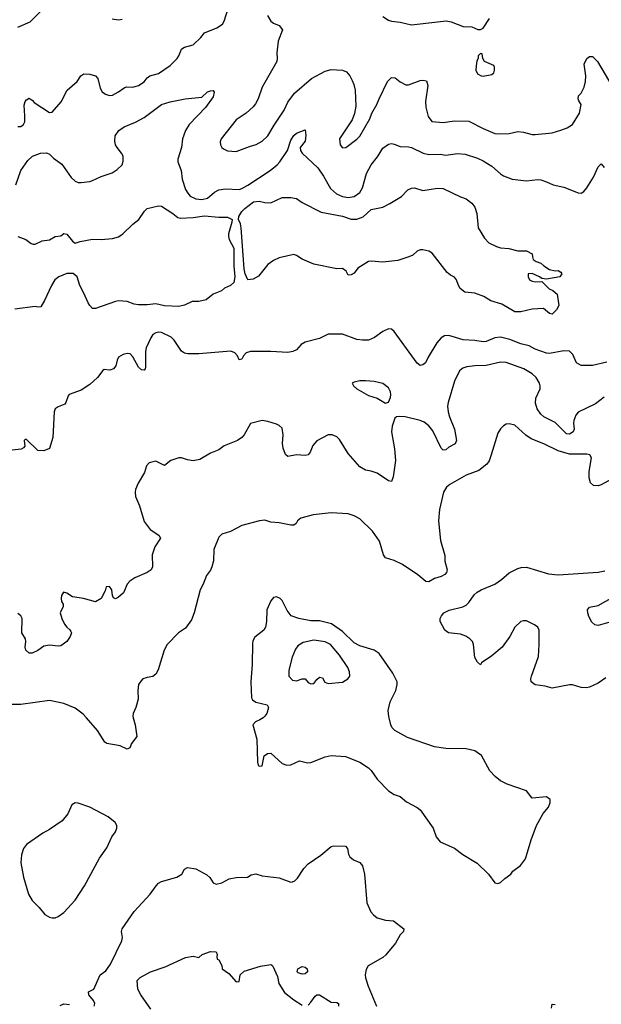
# Model space of a CAD drawing. Header units: inches. Extents: x 1678809 to 1859548, y 384609 to 522868.
# Tile 84 of 256: x 1773643 to 1777691, y 428004 to 434861. Entities that reach past the tile are written whole.
import ezdxf

# ---------------------------------------------------------------- set-up
doc = ezdxf.new("R2010")
doc.units = ezdxf.units.IN
doc.header["$MEASUREMENT"] = 0
doc.layers.add('B7472', color=7, linetype='Continuous')
doc.layers.add('B7473', color=7, linetype='Continuous')

msp = doc.modelspace()

# ---------------------------------------------------------------- linework, layer by layer
at = {"layer": 'B7472', "color": 5}
for points, elevation in [([(1774433.1, 430000), (1774447.4, 429950), (1774459, 429870), (1774420.8, 429819.2), (1774410, 429789.8), (1774390, 429781.1), (1774343.3, 429803.3), (1774250, 429819.4), (1774236.1, 429830), (1774184.2, 429910), (1774107.3, 430000)], 280), ([(1775336.6, 430000), (1775315.5, 429984.5), (1775283.7, 429970), (1775265.3, 429950), (1775294, 429850), (1775297.6, 429690), (1775302.4, 429670), (1775310, 429662.4), (1775330, 429664.4), (1775345.7, 429734.3), (1775368.5, 429751.5), (1775390, 429753.4), (1775470, 429681.1), (1775502, 429670), (1775530, 429672.2), (1775590, 429700.2), (1775645.1, 429685.1), (1775670, 429687.3), (1775770, 429727.7), (1775810, 429735.8), (1775910, 429729.3), (1776010.4, 429690), (1776070, 429651.2), (1776090, 429631.5), (1776131.7, 429571.7), (1776210, 429490.2), (1776250, 429465.5), (1776290.9, 429450.9), (1776334.4, 429414.4), (1776410, 429374), (1776430, 429358.4), (1776520.3, 429230), (1776542, 429170), (1776570, 429134.9), (1776670, 429090.3), (1776727.2, 429047.2), (1776826.1, 428986.1), (1776906.4, 428910), (1776950, 428851), (1776970, 428844.7), (1776990, 428851.3), (1777020.1, 428879.9), (1777062, 428910), (1777075.3, 428930), (1777129.4, 428970.6), (1777163.2, 429016.8), (1777202.7, 429150), (1777239, 429250), (1777286.8, 429333.2), (1777323.2, 429376.8), (1777335.3, 429410), (1777335.3, 429430), (1777309, 429449), (1777210, 429439.3), (1777169.7, 429489.7), (1777036.2, 429536.2), (1776990, 429559.6), (1776951.8, 429590), (1776915.6, 429630), (1776857.3, 429737.3), (1776809.8, 429769.8), (1776750, 429783.1), (1776610, 429785.4), (1776530, 429797.5), (1776341.5, 429861.5), (1776253.2, 429910), (1776235.5, 429930), (1776225.3, 429950), (1776213.7, 430000)], 320), ([(1774162, 427990), (1774166, 428010), (1774157.2, 428030), (1774124, 428070), (1774122, 428090), (1774159, 428110), (1774203.7, 428210), (1774242.7, 428237.3), (1774275.8, 428284.2), (1774354.2, 428445.8), (1774357.7, 428470), (1774352.7, 428510), (1774356.5, 428530), (1774439.4, 428650), (1774550, 428771), (1774591.7, 428828.3), (1774610, 428846.7), (1774630, 428858.5), (1774737.4, 428890), (1774772.6, 428910), (1774790, 428946), (1774810, 428955.5), (1774870, 428947), (1774946.5, 428906.5), (1774967.4, 428887.4), (1774988.5, 428850), (1775010, 428839.5), (1775049.2, 428850), (1775101.6, 428878.4), (1775150, 428886), (1775228, 428890), (1775254.3, 428905.7), (1775287.6, 428912.4), (1775330, 428897.8), (1775450, 428884.8), (1775530, 428855.6), (1775542.8, 428857.2), (1775557, 428863), (1775577.3, 428882.7), (1775619.8, 428950), (1775650, 428981.4), (1775738.2, 429041.8), (1775810, 429102.6), (1775830, 429106.4), (1775910, 429104.7), (1775924.7, 429090), (1775931, 429050), (1775941, 429030), (1775966, 429010), (1776010, 428990.4), (1776028.9, 428968.9), (1776043.8, 428910), (1776058.7, 428710), (1776088.1, 428648.1), (1776106.1, 428626.1), (1776130, 428607.2), (1776190, 428590.3), (1776245.1, 428585.1), (1776316, 428530), (1776314, 428510), (1776290, 428486.6), (1776258.3, 428430), (1776191.4, 428348.6), (1776170, 428329.8), (1776067.7, 428272.3), (1776053.5, 428246.5), (1776048.6, 428210), (1776050.7, 428189.3), (1776069.5, 428130), (1776125.4, 427990)], 280), ([(1774555.8, 427970), (1774486, 428070), (1774466, 428110), (1774461.2, 428170), (1774481.2, 428190), (1774552.7, 428230), (1774655.8, 428264.2), (1774798, 428330), (1774850, 428339.5), (1774890, 428331), (1774914, 428350), (1774970, 428372.4), (1775010.7, 428370), (1775018, 428350), (1775014, 428334), (1775018, 428318), (1775030, 428314), (1775050, 428274), (1775051.3, 428250), (1775098.9, 428218.9), (1775150, 428161), (1775170, 428162), (1775177.2, 428210), (1775204.2, 428235.8), (1775318, 428270), (1775390, 428281), (1775397.3, 428277.3), (1775404.7, 428270), (1775436.8, 428196.8), (1775447.7, 428147.7), (1775486.4, 428086.4), (1775550, 428036), (1775610, 427998)], 260), ([(1775650, 427998), (1775670, 428018), (1775699.1, 428060.9), (1775710, 428070.5), (1775729.6, 428070.4), (1775810, 428019.1), (1775850, 428016), (1775862, 428010), (1775861, 427990)], 260), ([(1773925.4, 427994.6), (1773950, 428006.9), (1773990, 428002.6)], 280), ([(1777343.5, 427976.5), (1777350, 428004.7), (1777370, 428002.8)], 280)]:
    msp.add_lwpolyline(points, dxfattribs=dict(at, elevation=elevation))
for points, elevation in [([(1774030, 429406), (1774006, 429394), (1773979.1, 429330), (1773938, 429282), (1773850, 429221.3), (1773803.4, 429196.6), (1773690, 429117.6), (1773668.8, 429090), (1773656.2, 429043.8), (1773652, 428988), (1773670.3, 428890), (1773704.6, 428770), (1773730, 428726), (1773778.3, 428678.3), (1773818.4, 428630), (1773850, 428611.7), (1773870, 428605.7), (1773890, 428607.2), (1773910, 428614.9), (1773950, 428643.2), (1774030, 428728.8), (1774093.6, 428830), (1774197.8, 429022.2), (1774250, 429094.4), (1774284.2, 429170), (1774310, 429205.5), (1774318.3, 429230), (1774318, 429250), (1774307.3, 429270), (1774259.5, 429310), (1774130, 429376.9), (1774050, 429403.7)], 320), ([(1775610, 428213), (1775582.2, 428222.2), (1775574.5, 428230), (1775578, 428250), (1775610, 428267), (1775630, 428262.4), (1775643.8, 428250), (1775646, 428230), (1775630, 428215.6)], 260)]:
    msp.add_lwpolyline(points, close=True, dxfattribs=dict(at, elevation=elevation))
at = {"layer": 'B7473', "color": 5}
for points, elevation in [([(1773630, 434116.3), (1773650, 434116.3), (1773669.6, 434130.4), (1773677.6, 434150), (1773679.6, 434190), (1773674, 434266), (1773680.9, 434290), (1773690, 434302.8), (1773710, 434314), (1773730, 434301), (1773744.2, 434284.2), (1773850, 434214.9), (1773870, 434215.5), (1773931.4, 434288.6), (1773973.2, 434370), (1774044, 434430), (1774068, 434470), (1774090, 434484), (1774130, 434481.1), (1774170.3, 434470), (1774186.7, 434450), (1774204.2, 434384.2), (1774217.4, 434357.4), (1774241.1, 434341.1), (1774267, 434333), (1774290, 434335.5), (1774330, 434357.1), (1774370, 434386.4), (1774387.2, 434392.8), (1774430, 434391.8), (1774470, 434403.1), (1774510, 434428.4), (1774530, 434455.5), (1774549.3, 434470), (1774610, 434484.9), (1774690, 434541.3), (1774738.4, 434590), (1774751.6, 434610), (1774770, 434654.8), (1774777.6, 434662.4), (1774790, 434670.4), (1774850, 434685.5), (1774903.7, 434736.3), (1774929.5, 434770), (1775015.8, 434804.2), (1775053.6, 434830), (1775066, 434850), (1775110.8, 434989.2)], 260), ([(1773630, 434807.7), (1773715.1, 434844.9), (1773784.5, 434915.5)], 280), ([(1774286, 434866), (1774330, 434860.5), (1774356.6, 434863.4)], 280), ([(1775368.8, 434890), (1775391.3, 434851.3), (1775410, 434837), (1775450, 434819.3), (1775472.7, 434790), (1775442.9, 434710), (1775432.4, 434630), (1775435.2, 434590), (1775432, 434570), (1775330.2, 434390), (1775303.2, 434310), (1775285, 434275), (1775267.3, 434252.7), (1775219.3, 434210), (1775150, 434162.9), (1775045.5, 434030), (1775039.1, 434010), (1775040.7, 433990), (1775050.5, 433970.5), (1775061.6, 433961.6), (1775088.5, 433948.5), (1775150, 433941.6), (1775242, 433978), (1775290, 433990.5), (1775330, 434014.4), (1775370, 434052.2), (1775413.3, 434126.7), (1775484.5, 434230), (1775510, 434285.3), (1775556.8, 434350), (1775673, 434450), (1775770, 434502.6), (1775810, 434514.7), (1775890, 434510.2), (1775917.4, 434497.4), (1775940.3, 434470), (1775956.7, 434436.7), (1775969.1, 434410), (1775978, 434370), (1775981.8, 434258.2), (1775973, 434207), (1775956.1, 434163.9), (1775868.4, 434030), (1775874, 433990), (1775890, 433967.7), (1775913.2, 433970), (1775990, 434028.2), (1776010.7, 434049.3), (1776079.7, 434170), (1776094.7, 434210), (1776129.6, 434270), (1776144.4, 434310), (1776202.6, 434430), (1776230, 434458.4), (1776256.3, 434456.3), (1776290, 434428.5), (1776330, 434407.2), (1776350, 434407), (1776430, 434436), (1776450, 434438.7), (1776473.8, 434433.8), (1776483.1, 434403.1), (1776466.7, 434290), (1776470.4, 434250.4), (1776486.4, 434186.4), (1776510.5, 434150.5), (1776590, 434144.9), (1776670, 434157.3), (1776770, 434153.8), (1776870, 434102.8), (1776950, 434068.5), (1776970, 434064.9), (1777050, 434067.2), (1777110, 434082), (1777150, 434078.4), (1777210, 434061.6), (1777230, 434061.6), (1777350, 434073.4), (1777410, 434090.6), (1777453.1, 434106.9), (1777490, 434130.8), (1777538.4, 434210), (1777551.3, 434270), (1777534.5, 434294.5), (1777529.7, 434310), (1777531.5, 434330), (1777551.2, 434350), (1777572.6, 434390), (1777581.7, 434430), (1777583, 434470), (1777571.6, 434550), (1777590, 434591), (1777610, 434604), (1777630, 434604), (1777664, 434570), (1777794.4, 434350)], 260), ([(1776170, 434882.8), (1776210, 434857.3), (1776230, 434850.6), (1776290, 434843.8), (1776370, 434823.8), (1776611.7, 434851.7), (1776646.3, 434846.3), (1776730, 434814), (1776791.1, 434811.1), (1776832.7, 434792.7), (1776850, 434792), (1776870, 434802), (1776912, 434868)], 280), ([(1773615.3, 433710), (1773650, 433810.4), (1773700.7, 433879.3), (1773732.7, 433910), (1773788.7, 433930), (1773830, 433933.7), (1773850, 433923.7), (1773877.2, 433897.2), (1773935.3, 433855.3), (1774002.3, 433762.3), (1774030, 433735.3), (1774050, 433728), (1774070, 433727.1), (1774130, 433734), (1774150, 433740.7), (1774210, 433767.7), (1774286.1, 433793.9), (1774322, 433818), (1774356.2, 433850), (1774364.2, 433875.8), (1774362, 433910), (1774352.6, 433930), (1774321.4, 433970), (1774310.8, 433990), (1774306.2, 434013.8), (1774307.6, 434052.4), (1774332.3, 434090), (1774370, 434113.7), (1774450, 434146.7), (1774510, 434180.5), (1774630, 434268.9), (1774690, 434289.2), (1774794, 434310), (1774910, 434320.4), (1774950, 434357.1), (1774970, 434366), (1774990, 434366.8), (1774996.5, 434356.5), (1774990, 434322.9), (1774936.9, 434250), (1774821.8, 434130), (1774795.9, 434090), (1774776.9, 434030), (1774770.2, 433970), (1774744.3, 433890), (1774743.8, 433870), (1774766.4, 433810), (1774774.5, 433750), (1774797.9, 433677.9), (1774812.1, 433652.1), (1774830, 433632.8), (1774870, 433612.4), (1774910, 433607.5), (1774950, 433618), (1774999.8, 433660.2), (1775030, 433676.4), (1775076.5, 433683.5), (1775170, 433678.9), (1775190, 433684.1), (1775230, 433707.4), (1775385.3, 433810), (1775434, 433850), (1775453.6, 433870), (1775507.6, 433950), (1775530, 434022.8), (1775550, 434054.9), (1775570, 434070.4), (1775630, 434094), (1775635.5, 434055.5), (1775630, 434015.3), (1775596, 433970), (1775597.6, 433950), (1775608.2, 433930), (1775717.6, 433830), (1775758.5, 433770), (1775805.4, 433685.4), (1775848.7, 433648.7), (1775890, 433628.5), (1775930, 433623.2), (1775970, 433629.5), (1776010, 433658), (1776028.2, 433690), (1776057, 433790), (1776089.9, 433850), (1776133.7, 433906.3), (1776170, 433965.7), (1776210, 433994), (1776230, 433998), (1776250, 433994.9), (1776290, 433976.5), (1776350, 433975), (1776370, 433970.2), (1776450.1, 433930.1), (1776490, 433921.7), (1776570, 433925), (1776610, 433917.2), (1776690, 433928.3), (1776743.5, 433923.5), (1776830, 433896.9), (1776870, 433878.6), (1776930, 433839.6), (1776990, 433786.7), (1777010, 433774), (1777070, 433750.3), (1777170, 433738.7), (1777250, 433747.2), (1777270, 433744.6), (1777310, 433731.8), (1777356, 433710), (1777430, 433694.6), (1777530, 433655.5), (1777550, 433653), (1777570, 433664.9), (1777590, 433690.5), (1777636.3, 433763.7), (1777670, 433836.3), (1777690, 433856), (1777710, 433831.3)], 240), ([(1773630, 433350.6), (1773686, 433330), (1773721.7, 433301.7), (1773736.3, 433296.3), (1773750, 433297.1), (1773799.7, 433320.3), (1773850, 433326.7), (1773889.4, 433350.6), (1773930, 433356), (1773950, 433370.7), (1773970, 433366.8), (1774010, 433319.1), (1774030, 433303.8), (1774064, 433316), (1774150, 433332.6), (1774210, 433330.3), (1774290, 433336), (1774330, 433349.2), (1774359.7, 433370), (1774430, 433437.1), (1774473.2, 433470), (1774512.1, 433527.9), (1774530, 433546), (1774610, 433564.9), (1774630, 433563), (1774710, 433511.3), (1774744, 433484), (1774759.6, 433479.6), (1774850, 433483.9), (1774930, 433494.6), (1775030, 433484.8), (1775090, 433485.3), (1775122.2, 433470), (1775120.5, 433450), (1775097.4, 433370), (1775096.9, 433350), (1775100.9, 433330), (1775132.3, 433270), (1775133, 433147), (1775140.1, 433070), (1775132.8, 433030), (1775110.6, 433010), (1775068.9, 432991.1), (1775048.4, 432971.6), (1774990.4, 432949.6), (1774941, 432910), (1774890, 432897), (1774843, 432897), (1774790, 432872.3), (1774750, 432862.9), (1774650, 432867.7), (1774590, 432882.4), (1774530, 432875.3), (1774470, 432874.3), (1774439.7, 432879.7), (1774390, 432897), (1774330, 432902.7), (1774310, 432899.3), (1774170, 432848.6), (1774150, 432849.6), (1774130, 432869.5), (1774118.7, 432890), (1774090, 432957.2), (1774061.2, 433010), (1774042.7, 433070), (1774014.2, 433094.2), (1773970, 433093.5), (1773915.3, 433070), (1773888.1, 433050), (1773863.2, 433010), (1773815, 432905), (1773790, 432862), (1773770, 432858.4), (1773750, 432862.4), (1773610, 432845.3)], 220), ([(1777730, 432475.4), (1777630, 432452), (1777551.8, 432451.8), (1777519, 432470), (1777493.2, 432530), (1777470, 432551.8), (1777430, 432554.7), (1777330, 432536.9), (1777310, 432538.3), (1777230, 432566.4), (1777189.3, 432590), (1777130, 432603.5), (1777054.2, 432634.2), (1776990, 432649.9), (1776950, 432644.5), (1776890, 432619.9), (1776870, 432618.4), (1776810, 432627.4), (1776730, 432631.9), (1776630, 432661.3), (1776600.6, 432659.4), (1776575.9, 432644.1), (1776546.9, 432610), (1776484.9, 432510), (1776468.3, 432471.7), (1776450, 432456), (1776430, 432452.7), (1776410, 432469.3), (1776390, 432495.1), (1776250, 432689.6), (1776230, 432705.1), (1776210, 432708.3), (1776170, 432689.7), (1776112.2, 432647.8), (1776070, 432629.8), (1776030, 432628.2), (1775990, 432634.4), (1775890, 432671.6), (1775790, 432671.2), (1775730, 432639.6), (1775630, 432615.6), (1775602.3, 432597.7), (1775570, 432561.5), (1775543, 432550), (1775510, 432544), (1775391.1, 432551.1), (1775250, 432549.9), (1775220.2, 432539.8), (1775200.1, 432519.9), (1775190, 432497), (1775170, 432492), (1775158.7, 432518.7), (1775141, 432541), (1775112, 432552), (1774890, 432533.4), (1774812.9, 432532.9), (1774790, 432538.4), (1774770, 432552.8), (1774718.8, 432630), (1774696.9, 432650), (1774630, 432681.5), (1774610, 432684.4), (1774590, 432680.5), (1774570, 432667.3), (1774554.7, 432645.3), (1774523.6, 432576.4), (1774518.8, 432550), (1774518.3, 432441.7), (1774517.1, 432430), (1774510, 432420.9), (1774490, 432421.2), (1774470, 432441.2), (1774430, 432513.2), (1774412.7, 432532.7), (1774390, 432536.3), (1774362.8, 432530), (1774330.8, 432510), (1774320.7, 432490), (1774311.3, 432450), (1774296, 432430), (1774270, 432420.7), (1774230, 432424.5), (1774221.4, 432418.6), (1774184.6, 432370), (1774130, 432319.6), (1774070, 432279.7), (1773988.4, 432251.6), (1773979.9, 432240.1), (1773964.9, 432195.1), (1773956.2, 432183.8), (1773910, 432163.7), (1773890.3, 432150), (1773882.6, 432130), (1773872.6, 431950), (1773850, 431875.3), (1773810, 431859), (1773770, 431861.2), (1773690, 431938), (1773682, 431938), (1773674, 431930), (1773678, 431890), (1773670, 431878), (1773654, 431870), (1773590, 431862.7)], 240), ([(1777710, 432231.8), (1777650, 432186.3), (1777530, 432127), (1777514, 432106), (1777499.5, 432070), (1777497.4, 432050), (1777502.4, 432010), (1777495.5, 431990), (1777470, 431974), (1777450, 431977.6), (1777370, 432054.5), (1777290, 432094.7), (1777270, 432114.3), (1777244.5, 432150), (1777232.2, 432190), (1777234.3, 432225.7), (1777264.7, 432290), (1777266.4, 432310), (1777261.8, 432330), (1777236.8, 432370), (1777210, 432395), (1777151.5, 432430), (1777030, 432472.9), (1776990, 432474.7), (1776890, 432453.5), (1776810, 432451), (1776755.8, 432444.2), (1776726.4, 432433.6), (1776705, 432415), (1776670, 432342.7), (1776624.8, 432195.2), (1776621.4, 432170), (1776625.4, 432130), (1776635.4, 432095.4), (1776670.2, 432010), (1776683.1, 431930), (1776673.5, 431906.5), (1776630, 431882.9), (1776610, 431866), (1776590, 431862.7), (1776576.9, 431876.9), (1776517.6, 431997.6), (1776491.5, 432031.5), (1776457.6, 432057.6), (1776430, 432069.8), (1776324.8, 432095.2), (1776283.1, 432096.9), (1776265.5, 432094.5), (1776253.2, 432086.8), (1776234.9, 432030), (1776230.5, 431990.5), (1776251.9, 431871.9), (1776259.5, 431790), (1776243.1, 431676.9), (1776230, 431644), (1776210, 431649.5), (1776130, 431702.7), (1776090, 431717.2), (1776050, 431722.9), (1776010, 431746), (1775930, 431839.5), (1775870, 431936.2), (1775850, 431955.6), (1775818, 431970), (1775789.3, 431969.3), (1775710, 431927.3), (1775684.3, 431895.7), (1775664.4, 431850), (1775650.2, 431829.8), (1775630, 431826), (1775570.2, 431829.8), (1775510, 431819.3), (1775493.3, 431833.3), (1775476.4, 431876.4), (1775472.6, 431910), (1775477, 431970), (1775470, 432015.3), (1775450, 432034), (1775430, 432044), (1775370, 432062.7), (1775330, 432069.3), (1775250, 432049.5), (1775204.4, 431970), (1775190, 431952), (1775158.8, 431930), (1775066.6, 431893.4), (1775030, 431866), (1774970, 431842), (1774897.2, 431797.2), (1774850, 431789.3), (1774810, 431795.8), (1774770, 431809.7), (1774750, 431809.6), (1774696, 431790), (1774650, 431755.3), (1774590, 431785.2), (1774544.9, 431775.1), (1774525.8, 431754.2), (1774512.5, 431707.5), (1774467.9, 431632.1), (1774448.8, 431590), (1774445.7, 431570), (1774450, 431541), (1774475.8, 431475.8), (1774510, 431366.8), (1774550.5, 431310), (1774610.8, 431270), (1774622, 431250), (1774584, 431190), (1774564.9, 431135.1), (1774566.4, 431050), (1774558.4, 431030), (1774530.5, 431010), (1774445.4, 430974.6), (1774408.7, 430951.3), (1774390.7, 430930), (1774366, 430870), (1774330, 430839), (1774310, 430828.7), (1774295.3, 430835.3), (1774289, 430850), (1774285.2, 430890), (1774267.3, 430912.7), (1774244.7, 430910), (1774236.8, 430883.2), (1774210.4, 430829.6), (1774170, 430806.6), (1774088, 430830), (1774010, 430840.7), (1773970, 430867), (1773946.9, 430873.1), (1773933.4, 430850), (1773930.6, 430830), (1773934, 430810), (1773946, 430790), (1773945.4, 430774.6), (1773924.9, 430730), (1773935.6, 430690), (1773954.3, 430650), (1773970, 430630.3), (1773992.6, 430612.6), (1773999.7, 430599.7), (1774003.2, 430590), (1773995.3, 430564.7), (1773970, 430529.7), (1773930, 430501.3), (1773910, 430498.7), (1773850, 430505.6), (1773810, 430498.7), (1773770, 430467.6), (1773730, 430449.6), (1773708.7, 430450), (1773686.6, 430470), (1773681.6, 430490), (1773685.6, 430530), (1773682.9, 430550), (1773658.4, 430590), (1773660.7, 430690), (1773650, 430709.2), (1773630, 430726)], 260), ([(1777830, 431697.7), (1777690, 431622.2), (1777670, 431614.4), (1777637.7, 431617.7), (1777616.2, 431636.2), (1777605.7, 431670), (1777605.6, 431714.4), (1777624, 431810), (1777612.3, 431830), (1777590, 431835), (1777470, 431834.5), (1777390, 431857.2), (1777290, 431906.9), (1777202.7, 431942.7), (1777166.9, 431966.9), (1777090, 432037.6), (1777050, 432047), (1777030, 432044.5), (1777010, 432032.3), (1776990, 432012.3), (1776970, 431981.2), (1776925.4, 431830), (1776910, 431789.6), (1776895, 431765), (1776838, 431722), (1776750, 431688.2), (1776636.5, 431623.5), (1776614.6, 431605.4), (1776592.4, 431570), (1776564.2, 431450), (1776559, 431370), (1776572.7, 431232.7), (1776601.3, 431130), (1776602.4, 431090), (1776618, 431030), (1776614, 431010), (1776603, 430997), (1776577.3, 430982.7), (1776531, 430970), (1776490, 430945.2), (1776470, 430948.7), (1776414.9, 430994.9), (1776306.3, 431066.3), (1776250, 431095.6), (1776190, 431112.3), (1776174.5, 431134.5), (1776146.2, 431230), (1776099.7, 431299.7), (1776010, 431384.7), (1775970, 431406.6), (1775930, 431419.7), (1775810, 431426), (1775686.4, 431413.6), (1775598.8, 431390), (1775577.3, 431370), (1775567.7, 431352.3), (1775550, 431341.2), (1775530, 431340.7), (1775450, 431356.9), (1775390, 431362), (1775350, 431374.7), (1775311.4, 431371.4), (1775190, 431338.4), (1775110, 431297.4), (1775050, 431276.9), (1775030, 431257.2), (1774993.7, 431170), (1774991.6, 431091.6), (1774980.3, 431050), (1774972, 431028), (1774943.1, 430990), (1774919.6, 430930), (1774898, 430890), (1774856.9, 430730), (1774839.5, 430680.5), (1774796.4, 430623.6), (1774747.8, 430590), (1774669.3, 430510), (1774649.3, 430470), (1774606.3, 430333.7), (1774590, 430302), (1774570, 430285.6), (1774530, 430280.7), (1774501, 430270), (1774485.1, 430254.9), (1774470.5, 430230), (1774465.3, 430190), (1774466.4, 430130), (1774450.3, 430070), (1774431.8, 430030), (1774430.3, 430010), (1774433.1, 430000)], 280), ([(1777722.3, 430277.7), (1777670, 430241), (1777610, 430213.3), (1777588.8, 430208.8), (1777550, 430209.7), (1777490, 430228), (1777470, 430229.7), (1777350, 430205.4), (1777300.4, 430220.4), (1777230, 430228.7), (1777204, 430250), (1777201, 430270), (1777204.7, 430290), (1777253.5, 430426.5), (1777259.7, 430510), (1777259.6, 430610), (1777249.7, 430629.7), (1777226.5, 430646.5), (1777170, 430673.3), (1777150, 430675.1), (1777130, 430669.6), (1777088.2, 430630), (1777053.6, 430566.4), (1777001.6, 430490), (1776930, 430429.5), (1776858, 430382), (1776850, 430368.7), (1776830, 430386), (1776810, 430418), (1776801.6, 430510), (1776794, 430530), (1776776, 430550), (1776748, 430568), (1776710, 430580.5), (1776628.7, 430590), (1776602, 430610), (1776569.2, 430670), (1776569.2, 430690), (1776578, 430710), (1776596, 430730), (1776631.2, 430748.8), (1776728.3, 430771.7), (1776750, 430782.4), (1776770, 430803), (1776805.6, 430854.4), (1776826.6, 430873.4), (1776854.5, 430890), (1776950, 430929.1), (1776997.4, 430962.6), (1777050, 431008), (1777110, 431039.6), (1777133.9, 431046.1), (1777170, 431047.1), (1777322.8, 431002.8), (1777390, 430995.5), (1777670, 431012.2), (1777716.6, 431023.4)], 280), ([(1776213.7, 430000), (1776211.8, 430008.2), (1776207.7, 430050), (1776221.1, 430110), (1776261.6, 430190), (1776271.4, 430230), (1776269.8, 430250), (1776241.1, 430310), (1776145.8, 430445.8), (1776109.9, 430469.9), (1776010, 430500.5), (1775970, 430522.1), (1775890, 430600.7), (1775812.8, 430652.8), (1775730, 430674.5), (1775670, 430675.4), (1775585.2, 430690), (1775532.7, 430710), (1775505.4, 430745.4), (1775470, 430815.1), (1775457, 430830), (1775430, 430842), (1775410, 430836), (1775390, 430812.7), (1775363.2, 430750), (1775360.8, 430670), (1775353.8, 430630), (1775342.4, 430610), (1775279.1, 430560.9), (1775266, 430534), (1775263.6, 430516.4), (1775260.2, 430370), (1775251.7, 430250), (1775257.5, 430137.5), (1775264.1, 430124.1), (1775287.7, 430107.7), (1775365.3, 430090), (1775375.2, 430070), (1775362, 430030), (1775350.1, 430009.9), (1775336.6, 430000)], 320), ([(1777750, 430666.2), (1777670, 430641.6), (1777645.8, 430645.8), (1777624.5, 430664.5), (1777604.4, 430704.4), (1777597, 430730), (1777595.1, 430750), (1777609.6, 430770.4), (1777670, 430782), (1777830, 430872)], 260), ([(1774107.3, 430000), (1774085.5, 430025.5), (1774030, 430066), (1773950, 430099.7), (1773850, 430119.1), (1773650, 430092), (1773589.1, 430090.9), (1773483.4, 430076.6), (1773414.9, 430045.1), (1773377.5, 430022.5), (1773363.3, 430000)], 280)]:
    msp.add_lwpolyline(points, dxfattribs=dict(at, elevation=elevation))
for points, elevation in [([(1776850, 434626), (1776834, 434610), (1776834, 434590), (1776825.4, 434574.6), (1776819.6, 434540.4), (1776818, 434510), (1776830, 434484.7), (1776854, 434470), (1776870, 434466.8), (1776930, 434478), (1776942, 434490), (1776948.7, 434510), (1776948.7, 434530), (1776942, 434542), (1776878, 434570), (1776866, 434590), (1776862, 434622)], 280), ([(1776450, 433671.8), (1776550, 433688.5), (1776590, 433684.9), (1776710, 433628), (1776750, 433614), (1776790, 433583.8), (1776810, 433555.5), (1776825.5, 433510), (1776834.6, 433410), (1776878.8, 433338.8), (1776907.3, 433307.3), (1776960.7, 433280.7), (1776990, 433271.6), (1777048.1, 433268.1), (1777110, 433250.7), (1777170, 433251), (1777210.8, 433230.8), (1777211.3, 433210), (1777218, 433190), (1777236.8, 433176.8), (1777270, 433166), (1777290, 433146.8), (1777330, 433122), (1777370, 433110.6), (1777390, 433114), (1777410, 433102), (1777416, 433090), (1777402, 433070), (1777310, 433052.7), (1777278, 433058), (1777262, 433070), (1777210, 433092.7), (1777182, 433090), (1777181, 433070), (1777191.3, 433050), (1777210, 433038.8), (1777230, 433034.8), (1777276.9, 433036.9), (1777327.5, 432987.5), (1777354.9, 432974.9), (1777384.7, 432950), (1777394.8, 432870), (1777379.8, 432840.2), (1777350, 432809.2), (1777330, 432815.3), (1777288.7, 432848.7), (1777210, 432843.7), (1777130, 432826.3), (1777090, 432827.3), (1776998.9, 432878.9), (1776922.7, 432902.7), (1776873.8, 432933.8), (1776810, 432957), (1776742, 432962), (1776709.6, 432989.6), (1776697.2, 433010), (1776684, 433050), (1776670, 433068.7), (1776641.5, 433081.5), (1776619.3, 433099.3), (1776514.8, 433234.8), (1776490, 433249), (1776450, 433259), (1776430, 433259), (1776410, 433249), (1776378.9, 433221.1), (1776351.8, 433208.2), (1776275.8, 433184.2), (1776170, 433171.1), (1776090, 433179.7), (1776070, 433176.3), (1775997.3, 433130), (1775970, 433095.3), (1775950, 433084), (1775930, 433082), (1775915.3, 433110), (1775890, 433129), (1775850, 433126.6), (1775690, 433157.6), (1775610, 433191.8), (1775570, 433219.5), (1775550, 433225.1), (1775450, 433202.9), (1775410, 433184.5), (1775370, 433156), (1775305.3, 433074.7), (1775267.1, 433052.9), (1775230, 433049.6), (1775212.5, 433090), (1775205.6, 433125.6), (1775184.9, 433410), (1775179.1, 433439.1), (1775165.7, 433470), (1775167.7, 433490), (1775190, 433525), (1775210, 433546.2), (1775270, 433591.2), (1775310, 433597), (1775350, 433586.7), (1775390, 433585.7), (1775470, 433621.3), (1775530, 433621.6), (1775570, 433615.5), (1775608, 433588), (1775740.3, 433520.3), (1775890, 433493.2), (1775950, 433472.5), (1775990, 433471.7), (1776032.6, 433487.4), (1776090, 433538), (1776170, 433555.3), (1776218.8, 433581.2), (1776299.3, 433630), (1776345.3, 433674.7), (1776370, 433688.2), (1776390, 433690.3)], 220), ([(1776050, 432346.6), (1776010, 432346), (1775970, 432337.2), (1775958, 432330), (1775966, 432310), (1775990, 432291), (1776070, 432243.8), (1776130, 432224.9), (1776190, 432191), (1776210, 432198), (1776224.5, 432230), (1776227.3, 432250), (1776223.6, 432270), (1776210, 432298), (1776170, 432327), (1776110, 432341.6)], 260), ([(1775690, 430539), (1775615.4, 430524.6), (1775579.9, 430500.1), (1775563.4, 430476.6), (1775538.9, 430421.1), (1775515.6, 430330), (1775517.1, 430290), (1775541.1, 430261.1), (1775570, 430256.4), (1775610, 430270.5), (1775630, 430270.7), (1775650, 430246), (1775670, 430236), (1775683.1, 430236.9), (1775690, 430238), (1775710, 430264.7), (1775730, 430281), (1775750, 430278), (1775767.5, 430247.5), (1775790, 430237.3), (1775890, 430247.4), (1775927.3, 430270), (1775941.6, 430290), (1775939.4, 430319.4), (1775927.8, 430350), (1775870, 430434.3), (1775806, 430510), (1775770, 430529)], 340)]:
    msp.add_lwpolyline(points, close=True, dxfattribs=dict(at, elevation=elevation))

doc.saveas('drawing.dxf')
